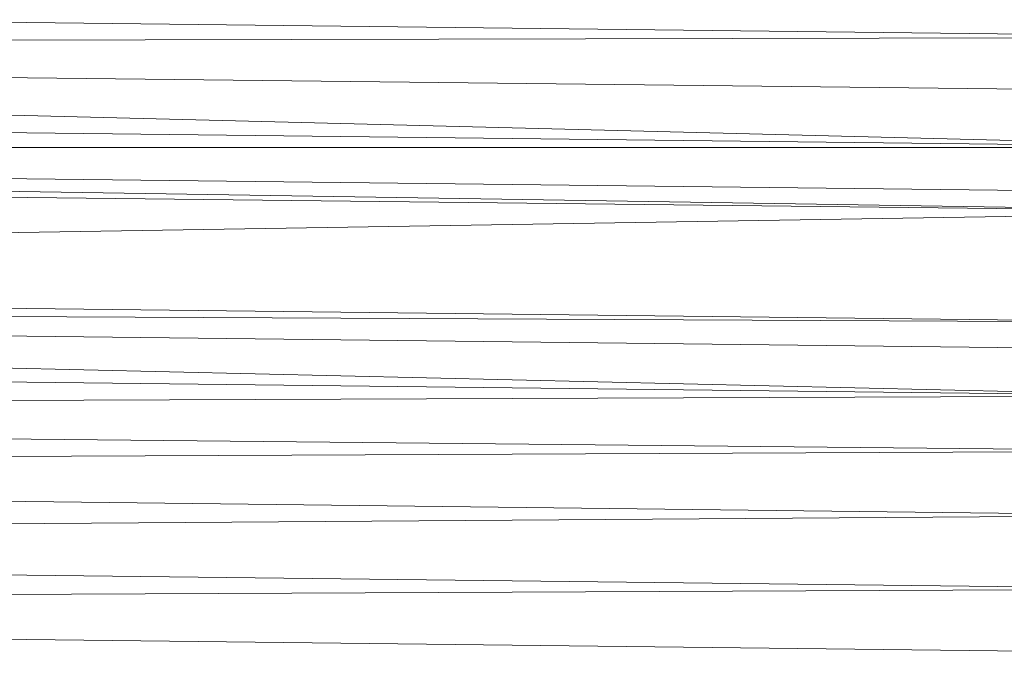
# Model space of a CAD drawing. Header units: metres. Extents: x 391.1 to 427.5, y 12.7 to 29.9.
# Tile 126 of 252: x 408.7424 to 408.8146, y 21.5772 to 21.6237. Entities that reach past the tile are written whole.
import ezdxf

# ---------------------------------------------------------------- set-up
doc = ezdxf.new("R2010")
doc.units = ezdxf.units.M
doc.layers.add('02_MOBILIARIO', color=7, linetype='Continuous', lineweight=18)

# ---------------------------------------------------------------- blocks, each defined once
blk = doc.blocks.new('Family - Plats de dutxa PS-1-153387-01_CLI_AIRE_PS1')
at = {"layer": '02_MOBILIARIO', "color": 253, "true_color": 0xaaaaaa}
for p, q in [((0.409997, 0.745261), (0.704435, 0.74189)), ((0.704435, 0.74189), (0.409997, 0.745261)), ((0.704435, 0.74189), (0.409997, 0.741216)), ((0.409997, 0.741216), (0.704435, 0.74189)), ((0.409997, 0.741216), (0.704435, 0.7338)), ((0.704435, 0.7338), (0.409997, 0.741216)), ((0.409997, 0.741216), (0.704435, 0.737845)), ((0.704435, 0.737845), (0.409997, 0.741216)), ((0.409997, 0.737171), (0.704435, 0.7338)), ((0.704435, 0.7338), (0.409997, 0.737171)), ((0.409997, 0.7338), (0.704435, 0.729081)), ((0.704435, 0.729081), (0.409997, 0.7338)), ((0.409997, 0.7338), (0.704435, 0.730429)), ((0.704435, 0.7338), (0.409997, 0.7338)), ((0.704435, 0.730429), (0.409997, 0.7338)), ((0.409997, 0.7338), (0.704435, 0.7338)), ((0.409997, 0.732452), (0.704435, 0.729081)), ((0.704435, 0.729081), (0.409997, 0.732452)), ((0.704435, 0.729081), (0.409997, 0.724362)), ((0.409997, 0.724362), (0.704435, 0.729081)), ((0.409997, 0.724362), (0.697019, 0.720991)), ((0.697019, 0.720991), (0.409997, 0.724362)), ((0.409997, 0.722339), (0.697019, 0.715598)), ((0.697019, 0.715598), (0.409997, 0.722339)), ((0.409997, 0.722339), (0.697019, 0.718969)), ((0.697019, 0.720991), (0.409997, 0.722339)), ((0.697019, 0.718969), (0.409997, 0.722339)), ((0.409997, 0.722339), (0.697019, 0.720991)), ((0.409997, 0.718969), (0.697019, 0.715598)), ((0.697019, 0.715598), (0.409997, 0.718969)), ((0.697019, 0.715598), (0.409997, 0.714444)), ((0.409997, 0.714444), (0.697019, 0.715598)), ((0.409997, 0.714444), (0.697019, 0.711553)), ((0.697019, 0.711553), (0.409997, 0.714444)), ((0.697019, 0.711553), (0.409997, 0.710205)), ((0.409997, 0.710205), (0.697019, 0.711553)), ((0.409997, 0.710205), (0.697019, 0.706834)), ((0.697019, 0.706834), (0.409997, 0.710205)), ((0.697019, 0.706834), (0.409997, 0.704811)), ((0.409997, 0.704811), (0.697019, 0.706834)), ((0.409997, 0.704811), (0.697019, 0.701441)), ((0.697019, 0.701441), (0.409997, 0.704811)), ((0.697019, 0.701441), (0.409997, 0.700092)), ((0.409997, 0.700092), (0.697019, 0.701441)), ((0.697019, 0.696721), (0.409997, 0.700092)), ((0.697019, 0.696721), (0.409997, 0.700092))]:
    blk.add_line(p, q, dxfattribs=at)
blk = doc.blocks.new('LONDR55-XX_ZZ-ARQ-CAA-M3D-Londres55_ifc-1-01_CLI_AIRE_PS1')
at = {"layer": '02_MOBILIARIO', "color": 253, "lineweight": 18, "true_color": 0xaaaaaa}
blk.add_blockref('Family - Plats de dutxa PS-1-153387-01_CLI_AIRE_PS1', (408.131716, 20.880476), dxfattribs=at)

msp = doc.modelspace()

# ---------------------------------------------------------------- block references
at = {"lineweight": 5}
msp.add_blockref('LONDR55-XX_ZZ-ARQ-CAA-M3D-Londres55_ifc-1-01_CLI_AIRE_PS1', (0, 0), dxfattribs=at)

doc.saveas('drawing.dxf')
